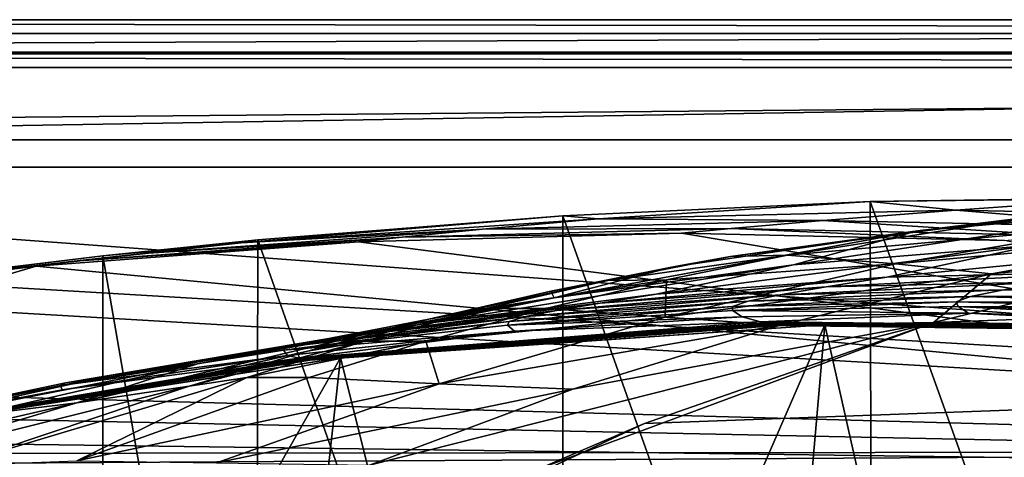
# Model space of a CAD drawing. Header units: metres. Extents: x -904 to 0, y -908 to 0.
# Tile 75 of 154: x -608 to -500, y -48 to 0. Entities that reach past the tile are written whole.
import ezdxf

# ---------------------------------------------------------------- set-up
doc = ezdxf.new("R2010")
doc.units = ezdxf.units.M

msp = doc.modelspace()

# ---------------------------------------------------------------- linework, layer by layer
at = {"layer": 'None'}
for points in [[(-885.9776, -3.567204, 2063.059814), (-239.308899, -51.564125, 2063.059814), (-25.973949, -3.563107, 2063.059814)], [(-885.9776, -3.567204, 2050.059814), (-25.973949, -3.563107, 2050.059814), (-885.977478, -3.567204, 176.059662)], [(-885.9776, -3.567204, 2063.059814), (-25.973949, -3.563107, 2063.059814), (-885.9776, -3.567204, 2050.059814)], [(-25.973949, -3.563107, 2063.059814), (-25.973949, -3.563107, 2050.059814), (-885.9776, -3.567204, 2050.059814)], [(-843.492188, -35.081711, 2063.059814), (-239.308899, -51.564125, 2063.059814), (-885.9776, -3.567204, 2063.059814)], [(-25.973949, -3.563107, 163.059692), (-239.308899, -51.564125, 163.059692), (-885.977478, -3.567204, 163.059692)], [(-885.977478, -3.567204, 163.059692), (-885.977478, -3.567204, 176.059662), (-25.973949, -3.563107, 163.059692)], [(-885.977478, -3.567204, 176.059662), (-25.973949, -3.563107, 176.059692), (-25.973949, -3.563107, 163.059692)], [(-885.977478, -3.567204, 176.059662), (-25.973949, -3.563107, 2050.059814), (-25.973949, -3.563107, 176.059692)], [(-239.308899, -51.564125, 163.059692), (-843.492188, -35.081711, 163.059692), (-885.977478, -3.567204, 163.059692)], [(-497.671204, -21.701733, 929.99292), (-470.90271, -19.134712, 930.107361), (-509.917358, -23.190853, 1019.514038)], [(-470.90271, -19.134712, 930.107361), (-482.841705, -20.832026, 1019.701477), (-509.917358, -23.190853, 1019.514038)], [(-548.818054, -21.535398, 1932.152832), (-515.104492, -19.985085, 1935.464722), (-514.864746, -116.985649, 1991.491089)], [(-515.104492, -19.985085, 1935.464722), (-548.818054, -21.535398, 1932.152832), (-544.949646, -21.866482, 1855.07666)], [(-544.949646, -21.866482, 1855.07666), (-505.720337, -20.94257, 1855.409668), (-515.104492, -19.985085, 1935.464722)], [(-505.720337, -20.94257, 1855.409668), (-486.714447, -19.566124, 1936.522217), (-515.104492, -19.985085, 1935.464722)], [(-515.104492, -19.985085, 1935.464722), (-486.714447, -19.566124, 1936.522217), (-480.750702, -19.574989, 1937.160278)], [(-515.104492, -19.985085, 1935.464722), (-480.750702, -19.574989, 1937.160278), (-480.750854, -115.743767, 1992.692505)], [(-514.864746, -116.985649, 1991.491089), (-515.104492, -19.985085, 1935.464722), (-480.750854, -115.743767, 1992.692505)], [(-505.720337, -20.94257, 1855.409668), (-466.502991, -21.734568, 1855.745483), (-486.714447, -19.566124, 1936.522217)], [(-548.818054, -21.535398, 1932.152832), (-584.118042, -24.505095, 1854.746704), (-544.949646, -21.866482, 1855.07666)], [(-548.818054, -21.535398, 1932.152832), (-582.273132, -24.174274, 1927.112427), (-584.118042, -24.505095, 1854.746704)], [(-582.273132, -24.174274, 1927.112427), (-548.818054, -21.535398, 1932.152832), (-548.815857, -119.390549, 1988.623535)], [(-548.815857, -119.390549, 1988.623535), (-548.818054, -21.535398, 1932.152832), (-514.864746, -116.985649, 1991.491089)], [(-520.283081, -22.07143, 1773.272827), (-505.720337, -20.94257, 1855.409668), (-544.949646, -21.866482, 1855.07666)], [(-509.917358, -23.190853, 1019.514038), (-482.841705, -20.832026, 1019.701477), (-523.523865, -26.917755, 1108.805786)], [(-482.841705, -20.832026, 1019.701477), (-497.042816, -24.759808, 1108.950562), (-523.523865, -26.917755, 1108.805786)], [(-520.283081, -22.07143, 1773.272827), (-482.939728, -22.833483, 1773.692871), (-505.720337, -20.94257, 1855.409668)], [(-482.939728, -22.833483, 1773.692871), (-466.502991, -21.734568, 1855.745483), (-505.720337, -20.94257, 1855.409668)], [(-544.949646, -21.866482, 1855.07666), (-584.118042, -24.505095, 1854.746704), (-557.632629, -23.017862, 1772.853271)], [(-557.632629, -23.017862, 1772.853271), (-520.283081, -22.07143, 1773.272827), (-544.949646, -21.866482, 1855.07666)], [(-530.343018, -22.922678, 1690.366333), (-520.283081, -22.07143, 1773.272827), (-557.632629, -23.017862, 1772.853271)], [(-530.443176, -26.027119, 974.632507), (-524.171265, -25.849716, 929.910645), (-497.671204, -21.701733, 929.99292)], [(-497.671204, -21.701733, 929.99292), (-509.917358, -23.190853, 1019.514038), (-530.443176, -26.027119, 974.632507)], [(-530.343018, -22.922678, 1690.366333), (-494.241638, -23.694754, 1690.690796), (-520.283081, -22.07143, 1773.272827)], [(-524.171265, -25.849716, 929.910645), (-487.09201, -22.528358, 840.391907), (-497.671204, -21.701733, 929.99292)], [(-512.320984, -26.806635, 840.421082), (-487.09201, -22.528358, 840.391907), (-524.171265, -25.849716, 929.910645)], [(-494.241638, -23.694754, 1690.690796), (-482.939728, -22.833483, 1773.692871), (-520.283081, -22.07143, 1773.272827)], [(-478.639862, -23.721258, 750.841187), (-487.09201, -22.528358, 840.391907), (-512.320984, -26.806635, 840.421082)], [(-584.118042, -24.505095, 1854.746704), (-594.90155, -25.669283, 1772.435425), (-557.632629, -23.017862, 1772.853271)], [(-557.632629, -23.017862, 1772.853271), (-594.90155, -25.669283, 1772.435425), (-566.446838, -23.874039, 1690.042236)], [(-535.804565, -23.450962, 1607.821899), (-571.255554, -24.387638, 1607.797363), (-392.993713, -47.427006, 1607.19397)], [(-571.255554, -24.387638, 1607.797363), (-535.804565, -23.450962, 1607.821899), (-566.446838, -23.874039, 1690.042236)], [(-535.804565, -23.450962, 1607.821899), (-530.343018, -22.922678, 1690.366333), (-566.446838, -23.874039, 1690.042236)], [(-566.446838, -23.874039, 1690.042236), (-530.343018, -22.922678, 1690.366333), (-557.632629, -23.017862, 1772.853271)], [(-536.713562, -27.166037, 1019.363708), (-509.917358, -23.190853, 1019.514038), (-549.77301, -30.550179, 1108.693359)], [(-509.917358, -23.190853, 1019.514038), (-523.523865, -26.917755, 1108.805786), (-549.77301, -30.550179, 1108.693359)], [(-530.443176, -26.027119, 974.632507), (-509.917358, -23.190853, 1019.514038), (-536.713562, -27.166037, 1019.363708)], [(-535.804565, -23.450962, 1607.821899), (-500.35083, -24.274384, 1607.800293), (-530.343018, -22.922678, 1690.366333)], [(-500.35083, -24.274384, 1607.800293), (-535.804565, -23.450962, 1607.821899), (-392.993713, -47.427006, 1607.19397)], [(-500.35083, -24.274384, 1607.800293), (-494.241638, -23.694754, 1690.690796), (-530.343018, -22.922678, 1690.366333)], [(-501.807648, -27.907879, 750.923523), (-478.639862, -23.721258, 750.841187), (-512.320984, -26.806635, 840.421082)], [(-501.807648, -27.907879, 750.923523), (-475.432343, -25.327425, 662.110596), (-478.639862, -23.721258, 750.841187)], [(-584.118042, -24.505095, 1854.746704), (-599.286011, -25.944958, 1924.876465), (-623.15564, -28.856991, 1854.420654)], [(-594.90155, -25.669283, 1772.435425), (-584.118042, -24.505095, 1854.746704), (-623.15564, -28.856991, 1854.420654)], [(-392.993713, -47.427006, 1607.19397), (-571.255554, -24.387638, 1607.797363), (-606.616577, -27.078775, 1607.726807)], [(-602.452026, -26.543255, 1689.719604), (-606.616577, -27.078775, 1607.726807), (-571.255554, -24.387638, 1607.797363)], [(-594.90155, -25.669283, 1772.435425), (-602.452026, -26.543255, 1689.719604), (-566.446838, -23.874039, 1690.042236)], [(-566.446838, -23.874039, 1690.042236), (-602.452026, -26.543255, 1689.719604), (-571.255554, -24.387638, 1607.797363)], [(-599.286011, -25.944958, 1924.876465), (-582.273132, -24.174274, 1927.112427), (-582.486755, -122.939278, 1984.111816)], [(-582.273132, -24.174274, 1927.112427), (-599.286011, -25.944958, 1924.876465), (-584.118042, -24.505095, 1854.746704)], [(-582.486755, -122.939278, 1984.111816), (-582.273132, -24.174274, 1927.112427), (-548.815857, -119.390549, 1988.623535)], [(-523.523865, -26.917755, 1108.805786), (-497.042816, -24.759808, 1108.950562), (-538.566772, -30.155039, 1197.694214)], [(-497.042816, -24.759808, 1108.950562), (-513.269836, -28.270109, 1197.619751), (-538.566772, -30.155039, 1197.694214)], [(-497.042816, -24.759808, 1108.950562), (-470.473328, -24.128107, 1109.128418), (-513.269836, -28.270109, 1197.619751)], [(-470.473328, -24.128107, 1109.128418), (-487.909515, -27.710281, 1197.588013), (-513.269836, -28.270109, 1197.619751)], [(-602.452026, -26.543255, 1689.719604), (-594.90155, -25.669283, 1772.435425), (-632.003662, -30.020136, 1772.02002)], [(-632.003662, -30.020136, 1772.02002), (-594.90155, -25.669283, 1772.435425), (-623.15564, -28.856991, 1854.420654)], [(-543.884827, -28.653582, 974.57959), (-524.171265, -25.849716, 929.910645), (-530.443176, -26.027119, 974.632507)], [(-524.171265, -25.849716, 929.910645), (-543.884827, -28.653582, 974.57959), (-537.456604, -28.5592, 929.881897)], [(-512.320984, -26.806635, 840.421082), (-524.171265, -25.849716, 929.910645), (-537.456604, -28.5592, 929.881897)], [(-475.432343, -25.327425, 662.110596), (-508.158966, -33.247128, 661.903259), (-341.906769, -27.131058, 662.063416)], [(-508.158966, -33.247128, 661.903259), (-475.432343, -25.327425, 662.110596), (-501.807648, -27.907879, 750.923523)], [(-606.616577, -27.078775, 1607.726807), (-602.452026, -26.543255, 1689.719604), (-638.25647, -30.920935, 1689.399048)], [(-638.25647, -30.920935, 1689.399048), (-602.452026, -26.543255, 1689.719604), (-632.003662, -30.020136, 1772.02002)], [(-599.286011, -25.944958, 1924.876465), (-615.892761, -27.956272, 1924.047485), (-623.15564, -28.856991, 1854.420654)], [(-615.892761, -27.956272, 1924.047485), (-599.286011, -25.944958, 1924.876465), (-599.292603, -123.532387, 1981.228638)], [(-599.292603, -123.532387, 1981.228638), (-599.286011, -25.944958, 1924.876465), (-582.486755, -122.939278, 1984.111816)], [(-549.77301, -30.550179, 1108.693359), (-523.523865, -26.917755, 1108.805786), (-563.672546, -33.325024, 1197.809448)], [(-523.523865, -26.917755, 1108.805786), (-538.566772, -30.155039, 1197.694214), (-563.672546, -33.325024, 1197.809448)], [(-550.142944, -29.807579, 1019.302856), (-543.884827, -28.653582, 974.57959), (-530.443176, -26.027119, 974.632507)], [(-550.142944, -29.807579, 1019.302856), (-530.443176, -26.027119, 974.632507), (-536.713562, -27.166037, 1019.363708)], [(-501.807648, -27.907879, 750.923523), (-512.320984, -26.806635, 840.421082), (-537.578796, -32.68232, 840.475464)], [(-512.320984, -26.806635, 840.421082), (-537.456604, -28.5592, 929.881897), (-537.578796, -32.68232, 840.475464)], [(-392.993713, -47.427006, 1607.19397), (-606.616577, -27.078775, 1607.726807), (-676.729492, -47.703167, 1607.186768)], [(-606.616577, -27.078775, 1607.726807), (-641.800537, -31.519606, 1607.610596), (-676.729492, -47.703167, 1607.186768)], [(-641.800537, -31.519606, 1607.610596), (-606.616577, -27.078775, 1607.726807), (-638.25647, -30.920935, 1689.399048)], [(-615.893738, -121.315697, 1977.961182), (-615.892761, -27.956272, 1924.047485), (-599.292603, -123.532387, 1981.228638)], [(-550.142944, -29.807579, 1019.302856), (-536.713562, -27.166037, 1019.363708), (-549.77301, -30.550179, 1108.693359)], [(-537.578796, -32.68232, 840.475464), (-524.97998, -33.561295, 751.021423), (-501.807648, -27.907879, 750.923523)], [(-524.97998, -33.561295, 751.021423), (-508.158966, -33.247128, 661.903259), (-501.807648, -27.907879, 750.923523)], [(-513.269836, -28.270109, 1197.619751), (-487.909515, -27.710281, 1197.588013), (-519.912964, -29.345852, 1242.423218)], [(-487.909515, -27.710281, 1197.588013), (-495.028809, -28.789301, 1242.354248), (-519.912964, -29.345852, 1242.423218)], [(-341.906769, -27.131058, 662.063416), (-508.158966, -33.247128, 661.903259), (-309.403992, -35.91481, 661.833374)], [(-563.519104, -32.889435, 1019.252625), (-543.884827, -28.653582, 974.57959), (-550.142944, -29.807579, 1019.302856)], [(-543.884827, -28.653582, 974.57959), (-563.519104, -32.889435, 1019.252625), (-557.264526, -31.737986, 974.537903)], [(-537.456604, -28.5592, 929.881897), (-543.884827, -28.653582, 974.57959), (-557.264526, -31.737986, 974.537903)], [(-537.456604, -28.5592, 929.881897), (-557.264526, -31.737986, 974.537903), (-550.685913, -31.70883, 929.862854)], [(-537.578796, -32.68232, 840.475464), (-537.456604, -28.5592, 929.881897), (-550.685913, -31.70883, 929.862854)], [(-538.566772, -30.155039, 1197.694214), (-513.269836, -28.270109, 1197.619751), (-544.736389, -31.156719, 1242.523315)], [(-513.269836, -28.270109, 1197.619751), (-519.912964, -29.345852, 1242.423218), (-544.736389, -31.156719, 1242.523315)], [(-519.912964, -29.345852, 1242.423218), (-495.028809, -28.789301, 1242.354248), (-524.995911, -30.214462, 1287.456299)], [(-495.028809, -28.789301, 1242.354248), (-500.422241, -29.668852, 1287.389771), (-524.995911, -30.214462, 1287.456299)], [(-500.422241, -29.668852, 1287.389771), (-495.028809, -28.789301, 1242.354248), (-470.149078, -29.500271, 1242.317871)], [(-563.672546, -33.325024, 1197.809448), (-538.566772, -30.155039, 1197.694214), (-544.736389, -31.156719, 1242.523315)], [(-549.77301, -30.550179, 1108.693359), (-563.519104, -32.889435, 1019.252625), (-550.142944, -29.807579, 1019.302856)], [(-549.509827, -31.963417, 1287.543457), (-524.995911, -30.214462, 1287.456299), (-552.873535, -32.618694, 1332.702393)], [(-524.995911, -30.214462, 1287.456299), (-528.505188, -30.922245, 1332.65332), (-552.873535, -32.618694, 1332.702393)], [(-544.736389, -31.156719, 1242.523315), (-519.912964, -29.345852, 1242.423218), (-549.509827, -31.963417, 1287.543457)], [(-519.912964, -29.345852, 1242.423218), (-524.995911, -30.214462, 1287.456299), (-549.509827, -31.963417, 1287.543457)], [(-524.995911, -30.214462, 1287.456299), (-500.422241, -29.668852, 1287.389771), (-528.505188, -30.922245, 1332.65332)], [(-500.422241, -29.668852, 1287.389771), (-504.078247, -30.393604, 1332.614502), (-528.505188, -30.922245, 1332.65332)], [(-504.078247, -30.393604, 1332.614502), (-500.422241, -29.668852, 1287.389771), (-475.851532, -30.333803, 1287.344604)], [(-475.851532, -30.333803, 1287.344604), (-500.422241, -29.668852, 1287.389771), (-470.149078, -29.500271, 1242.317871)], [(-563.672546, -33.325024, 1197.809448), (-588.915649, -37.812519, 1197.966187), (-549.77301, -30.550179, 1108.693359)], [(-588.915649, -37.812519, 1197.966187), (-563.519104, -32.889435, 1019.252625), (-549.77301, -30.550179, 1108.693359)], [(-573.842163, -34.895367, 1287.650391), (-544.736389, -31.156719, 1242.523315), (-549.509827, -31.963417, 1287.543457)], [(-573.842163, -34.895367, 1287.650391), (-563.672546, -33.325024, 1197.809448), (-544.736389, -31.156719, 1242.523315)], [(-552.873535, -32.618694, 1332.702393), (-528.505188, -30.922245, 1332.65332), (-554.714905, -33.142338, 1377.948853)], [(-528.505188, -30.922245, 1332.65332), (-530.204224, -31.491867, 1377.948853), (-554.714905, -33.142338, 1377.948853)], [(-528.505188, -30.922245, 1332.65332), (-504.078247, -30.393604, 1332.614502), (-530.204224, -31.491867, 1377.948853)], [(-504.078247, -30.393604, 1332.614502), (-505.664764, -30.997648, 1377.948975), (-530.204224, -31.491867, 1377.948853)], [(-530.204224, -31.491867, 1377.948853), (-505.664764, -30.997648, 1377.948975), (-530.198975, -31.946304, 1405.804565)], [(-505.664764, -30.997648, 1377.948975), (-505.456635, -31.491022, 1405.939331), (-530.198975, -31.946304, 1405.804565)], [(-479.653412, -31.035919, 1332.586304), (-505.664764, -30.997648, 1377.948975), (-504.078247, -30.393604, 1332.614502)], [(-505.664764, -30.997648, 1377.948975), (-481.15274, -31.657251, 1377.948853), (-505.456635, -31.491022, 1405.939331)], [(-481.15274, -31.657251, 1377.948853), (-505.664764, -30.997648, 1377.948975), (-479.653412, -31.035919, 1332.586304)], [(-479.653412, -31.035919, 1332.586304), (-504.078247, -30.393604, 1332.614502), (-475.851532, -30.333803, 1287.344604)], [(-563.519104, -32.889435, 1019.252625), (-576.829651, -36.404755, 1019.212769), (-557.264526, -31.737986, 974.537903)], [(-576.829651, -36.404755, 1019.212769), (-570.552124, -35.313633, 974.509277), (-557.264526, -31.737986, 974.537903)], [(-552.873535, -32.618694, 1332.702393), (-573.842163, -34.895367, 1287.650391), (-549.509827, -31.963417, 1287.543457)], [(-557.264526, -31.737986, 974.537903), (-570.552124, -35.313633, 974.509277), (-550.685913, -31.70883, 929.862854)], [(-570.552124, -35.313633, 974.509277), (-563.836548, -35.314007, 929.854431), (-550.685913, -31.70883, 929.862854)], [(-550.685913, -31.70883, 929.862854), (-563.836548, -35.314007, 929.854431), (-537.578796, -32.68232, 840.475464)], [(-554.714905, -33.142338, 1377.948853), (-530.204224, -31.491867, 1377.948853), (-554.89447, -33.548859, 1405.681885)], [(-530.204224, -31.491867, 1377.948853), (-530.198975, -31.946304, 1405.804565), (-554.89447, -33.548859, 1405.681885)], [(-554.89447, -33.548859, 1405.681885), (-530.198975, -31.946304, 1405.804565), (-529.147705, -32.653004, 1432.523804)], [(-530.198975, -31.946304, 1405.804565), (-505.456635, -31.491022, 1405.939331), (-504.327637, -32.238773, 1432.523315)], [(-529.147705, -32.653004, 1432.523804), (-530.198975, -31.946304, 1405.804565), (-504.327637, -32.238773, 1432.523315)], [(-527.125488, -33.208244, 1452.031006), (-529.147705, -32.653004, 1432.523804), (-504.327637, -32.238773, 1432.523315)], [(-527.125488, -33.208244, 1452.031006), (-504.327637, -32.238773, 1432.523315), (-476.369476, -33.731869, 1452.297974)], [(-504.327637, -32.238773, 1432.523315), (-505.456635, -31.491022, 1405.939331), (-479.042267, -32.964584, 1432.522949)], [(-505.456635, -31.491022, 1405.939331), (-480.719177, -32.182163, 1406.091064), (-479.042267, -32.964584, 1432.522949)], [(-481.15274, -31.657251, 1377.948853), (-480.719177, -32.182163, 1406.091064), (-505.456635, -31.491022, 1405.939331)], [(-504.327637, -32.238773, 1432.523315), (-479.042267, -32.964584, 1432.522949), (-476.369476, -33.731869, 1452.297974)], [(-588.915649, -37.812519, 1197.966187), (-602.154053, -42.10067, 1108.552002), (-563.519104, -32.889435, 1019.252625)], [(-602.154053, -42.10067, 1108.552002), (-576.829651, -36.404755, 1019.212769), (-563.519104, -32.889435, 1019.252625)], [(-573.842163, -34.895367, 1287.650391), (-598.311462, -39.060818, 1287.77832), (-563.672546, -33.325024, 1197.809448)], [(-598.311462, -39.060818, 1287.77832), (-588.915649, -37.812519, 1197.966187), (-563.672546, -33.325024, 1197.809448)], [(-579.134705, -35.946434, 1377.94873), (-554.714905, -33.142338, 1377.948853), (-579.486084, -36.295803, 1405.56897)], [(-554.714905, -33.142338, 1377.948853), (-554.89447, -33.548859, 1405.681885), (-579.486084, -36.295803, 1405.56897)], [(-554.714905, -33.142338, 1377.948853), (-579.134705, -35.946434, 1377.94873), (-552.873535, -32.618694, 1332.702393)], [(-579.134705, -35.946434, 1377.94873), (-573.842163, -34.895367, 1287.650391), (-552.873535, -32.618694, 1332.702393)], [(-577.735107, -37.167805, 1451.759888), (-554.140808, -34.200191, 1432.524048), (-527.125488, -33.208244, 1452.031006)], [(-577.522949, -37.248508, 1456.9198), (-577.735107, -37.167805, 1451.759888), (-527.125488, -33.208244, 1452.031006)], [(-526.753235, -33.32935, 1457.083374), (-577.522949, -37.248508, 1456.9198), (-527.125488, -33.208244, 1452.031006)], [(-577.476685, -37.270653, 1458.265869), (-577.522949, -37.248508, 1456.9198), (-526.753235, -33.32935, 1457.083374)], [(-526.670776, -33.363071, 1458.427856), (-577.476685, -37.270653, 1458.265869), (-526.753235, -33.32935, 1457.083374)], [(-577.4021, -37.285858, 1459.412231), (-577.476685, -37.270653, 1458.265869), (-526.670776, -33.363071, 1458.427856)], [(-526.549255, -33.389904, 1459.608154), (-577.4021, -37.285858, 1459.412231), (-526.670776, -33.363071, 1458.427856)], [(-577.264526, -37.316925, 1461.793335), (-577.4021, -37.285858, 1459.412231), (-526.549255, -33.389904, 1459.608154)], [(-526.324951, -33.441669, 1462.000854), (-577.264526, -37.316925, 1461.793335), (-526.549255, -33.389904, 1459.608154)], [(-577.249451, -37.320835, 1462.102295), (-577.264526, -37.316925, 1461.793335), (-526.324951, -33.441669, 1462.000854)], [(-526.299927, -33.447884, 1462.304565), (-577.249451, -37.320835, 1462.102295), (-526.324951, -33.441669, 1462.000854)], [(-526.299927, -33.447884, 1462.304565), (-577.234131, -37.326462, 1462.440674), (-577.249451, -37.320835, 1462.102295)], [(-526.275024, -33.457211, 1462.664185), (-577.234131, -37.326462, 1462.440674), (-526.299927, -33.447884, 1462.304565)], [(-577.19165, -37.333027, 1463.054932), (-577.234131, -37.326462, 1462.440674), (-526.275024, -33.457211, 1462.664185)], [(-526.206848, -33.469028, 1463.285156), (-577.19165, -37.333027, 1463.054932), (-526.275024, -33.457211, 1462.664185)], [(-577.10376, -37.344379, 1464.269775), (-577.19165, -37.333027, 1463.054932), (-526.206848, -33.469028, 1463.285156)], [(-526.06604, -33.490185, 1464.503784), (-577.10376, -37.344379, 1464.269775), (-526.206848, -33.469028, 1463.285156)], [(-547.720459, -40.579918, 751.13208), (-570.024841, -48.937519, 751.254395), (-508.158966, -33.247128, 661.903259)], [(-508.158966, -33.247128, 661.903259), (-570.024841, -48.937519, 751.254395), (-551.510864, -49.371777, 661.569519)], [(-563.836548, -35.314007, 929.854431), (-562.404053, -40.010597, 840.551208), (-537.578796, -32.68232, 840.475464)], [(-537.578796, -32.68232, 840.475464), (-562.404053, -40.010597, 840.551208), (-524.97998, -33.561295, 751.021423)], [(-554.140808, -34.200191, 1432.524048), (-554.89447, -33.548859, 1405.681885), (-529.147705, -32.653004, 1432.523804)], [(-554.140808, -34.200191, 1432.524048), (-529.147705, -32.653004, 1432.523804), (-527.125488, -33.208244, 1452.031006)], [(-539.86322, -44.36692, 661.612061), (-508.158966, -33.247128, 661.903259), (-551.510864, -49.371777, 661.569519)], [(-524.97998, -33.561295, 751.021423), (-547.720459, -40.579918, 751.13208), (-508.158966, -33.247128, 661.903259)], [(-508.158966, -33.247128, 661.903259), (-539.86322, -44.36692, 661.612061), (-309.403992, -35.91481, 661.833374)], [(-526.753235, -33.32935, 1457.083374), (-527.125488, -33.208244, 1452.031006), (-476.369476, -33.731869, 1452.297974)], [(-526.670776, -33.363071, 1458.427856), (-526.753235, -33.32935, 1457.083374), (-475.840118, -33.880203, 1457.244751)], [(-475.840118, -33.880203, 1457.244751), (-526.753235, -33.32935, 1457.083374), (-476.369476, -33.731869, 1452.297974)], [(-526.549255, -33.389904, 1459.608154), (-526.670776, -33.363071, 1458.427856), (-475.722198, -33.920742, 1458.567017)], [(-475.722198, -33.920742, 1458.567017), (-526.670776, -33.363071, 1458.427856), (-475.840118, -33.880203, 1457.244751)], [(-526.324951, -33.441669, 1462.000854), (-526.549255, -33.389904, 1459.608154), (-475.554688, -33.957771, 1459.78479)], [(-475.554688, -33.957771, 1459.78479), (-526.549255, -33.389904, 1459.608154), (-475.722198, -33.920742, 1458.567017)], [(-526.299927, -33.447884, 1462.304565), (-526.324951, -33.441669, 1462.000854), (-475.245209, -34.026432, 1462.201782)], [(-475.245209, -34.026432, 1462.201782), (-526.324951, -33.441669, 1462.000854), (-475.554688, -33.957771, 1459.78479)], [(-475.210358, -34.034344, 1462.502441), (-526.275024, -33.457211, 1462.664185), (-526.299927, -33.447884, 1462.304565)], [(-475.210358, -34.034344, 1462.502441), (-526.299927, -33.447884, 1462.304565), (-475.245209, -34.026432, 1462.201782)], [(-475.176117, -34.04591, 1462.868896), (-526.275024, -33.457211, 1462.664185), (-475.210358, -34.034344, 1462.502441)], [(-526.206848, -33.469028, 1463.285156), (-526.275024, -33.457211, 1462.664185), (-475.176117, -34.04591, 1462.868896)], [(-526.06604, -33.490185, 1464.503784), (-526.206848, -33.469028, 1463.285156), (-475.082642, -34.062019, 1463.493652)], [(-475.082642, -34.062019, 1463.493652), (-526.206848, -33.469028, 1463.285156), (-475.176117, -34.04591, 1462.868896)], [(-579.486084, -36.295803, 1405.56897), (-554.89447, -33.548859, 1405.681885), (-554.140808, -34.200191, 1432.524048)], [(-579.018066, -36.871429, 1432.524048), (-579.486084, -36.295803, 1405.56897), (-554.140808, -34.200191, 1432.524048)], [(-577.735107, -37.167805, 1451.759888), (-579.018066, -36.871429, 1432.524048), (-554.140808, -34.200191, 1432.524048)], [(-576.923401, -37.364262, 1466.702637), (-577.10376, -37.344379, 1464.269775), (-526.06604, -33.490185, 1464.503784)], [(-525.777588, -33.52919, 1466.946167), (-576.923401, -37.364262, 1466.702637), (-526.06604, -33.490185, 1464.503784)], [(-576.544373, -37.392056, 1471.565186), (-576.923401, -37.364262, 1466.702637), (-525.777588, -33.52919, 1466.946167)], [(-525.174194, -33.592773, 1471.825073), (-520.086426, -33.508076, 1504.979004), (-576.544373, -37.392056, 1471.565186)], [(-520.086426, -33.508076, 1504.979004), (-573.219971, -37.15469, 1505.244385), (-576.544373, -37.392056, 1471.565186)], [(-525.174194, -33.592773, 1471.825073), (-576.544373, -37.392056, 1471.565186), (-525.777588, -33.52919, 1466.946167)], [(-573.219971, -37.15469, 1505.244385), (-520.086426, -33.508076, 1504.979004), (-554.391846, -112.519341, 1549.673828)], [(-562.404053, -40.010597, 840.551208), (-547.720459, -40.579918, 751.13208), (-524.97998, -33.561295, 751.021423)], [(-520.086426, -33.508076, 1504.979004), (-527.460144, -118.521431, 1553.945923), (-554.391846, -112.519341, 1549.673828)], [(-527.460144, -118.521431, 1553.945923), (-520.086426, -33.508076, 1504.979004), (-500.041199, -122.65184, 1556.645508)], [(-525.777588, -33.52919, 1466.946167), (-526.06604, -33.490185, 1464.503784), (-474.889557, -34.091553, 1464.716797)], [(-474.889557, -34.091553, 1464.716797), (-526.06604, -33.490185, 1464.503784), (-475.082642, -34.062019, 1463.493652)], [(-525.174194, -33.592773, 1471.825073), (-525.777588, -33.52919, 1466.946167), (-474.494476, -34.147038, 1467.168213)], [(-474.494476, -34.147038, 1467.168213), (-525.777588, -33.52919, 1466.946167), (-474.889557, -34.091553, 1464.716797)], [(-520.086426, -33.508076, 1504.979004), (-525.174194, -33.592773, 1471.825073), (-473.669128, -34.242378, 1472.062378)], [(-473.669128, -34.242378, 1472.062378), (-525.174194, -33.592773, 1471.825073), (-474.494476, -34.147038, 1467.168213)], [(-466.718567, -34.319443, 1505.390259), (-520.086426, -33.508076, 1504.979004), (-473.669128, -34.242378, 1472.062378)], [(-520.086426, -33.508076, 1504.979004), (-466.718567, -34.319443, 1505.390259), (-500.041199, -122.65184, 1556.645508)], [(-843.492188, -35.081711, 2063.059814), (-840.820007, -39.149845, 2063.059814), (-239.308899, -51.564125, 2063.059814)], [(-239.308899, -51.564125, 163.059692), (-840.820007, -39.149845, 163.059692), (-843.492188, -35.081711, 163.059692)], [(-579.134705, -35.946434, 1377.94873), (-603.403137, -39.899693, 1377.94873), (-573.842163, -34.895367, 1287.650391)], [(-603.403137, -39.899693, 1377.94873), (-598.311462, -39.060818, 1287.77832), (-573.842163, -34.895367, 1287.650391)], [(-589.836548, -40.252426, 1019.182434), (-570.552124, -35.313633, 974.509277), (-576.829651, -36.404755, 1019.212769)], [(-570.552124, -35.313633, 974.509277), (-589.836548, -40.252426, 1019.182434), (-583.491577, -39.320831, 974.495117)], [(-563.836548, -35.314007, 929.854431), (-570.552124, -35.313633, 974.509277), (-583.491577, -39.320831, 974.495117)], [(-576.662048, -39.297146, 929.856445), (-563.836548, -35.314007, 929.854431), (-583.491577, -39.320831, 974.495117)], [(-576.662048, -39.297146, 929.856445), (-562.404053, -40.010597, 840.551208), (-563.836548, -35.314007, 929.854431)], [(-603.403137, -39.899693, 1377.94873), (-579.134705, -35.946434, 1377.94873), (-603.91803, -40.183025, 1405.464722)], [(-579.134705, -35.946434, 1377.94873), (-579.486084, -36.295803, 1405.56897), (-603.91803, -40.183025, 1405.464722)], [(-603.91803, -40.183025, 1405.464722), (-579.486084, -36.295803, 1405.56897), (-579.018066, -36.871429, 1432.524048)], [(-602.154053, -42.10067, 1108.552002), (-589.836548, -40.252426, 1019.182434), (-576.829651, -36.404755, 1019.212769)], [(-570.15863, -58.565701, 661.240173), (-309.111755, -207.702347, 657.334961), (-309.403992, -35.91481, 661.833374)], [(-309.403992, -35.91481, 661.833374), (-539.86322, -44.36692, 661.612061), (-570.15863, -58.565701, 661.240173)], [(-627.792358, -45.604015, 1451.485229), (-603.752991, -40.653904, 1432.523926), (-577.735107, -37.167805, 1451.759888)], [(-627.745117, -45.63113, 1456.75354), (-627.792358, -45.604015, 1451.485229), (-577.735107, -37.167805, 1451.759888)], [(-577.522949, -37.248508, 1456.9198), (-627.745117, -45.63113, 1456.75354), (-577.735107, -37.167805, 1451.759888)], [(-627.736206, -45.638165, 1458.080566), (-627.745117, -45.63113, 1456.75354), (-577.522949, -37.248508, 1456.9198)], [(-577.476685, -37.270653, 1458.265869), (-627.736206, -45.638165, 1458.080566), (-577.522949, -37.248508, 1456.9198)], [(-627.709595, -45.641487, 1459.196167), (-627.736206, -45.638165, 1458.080566), (-577.476685, -37.270653, 1458.265869)], [(-577.4021, -37.285858, 1459.412231), (-627.709595, -45.641487, 1459.196167), (-577.476685, -37.270653, 1458.265869)], [(-627.660828, -45.649372, 1461.578613), (-627.709595, -45.641487, 1459.196167), (-577.4021, -37.285858, 1459.412231)], [(-577.264526, -37.316925, 1461.793335), (-627.660828, -45.649372, 1461.578613), (-577.4021, -37.285858, 1459.412231)], [(-627.655945, -45.650429, 1461.894897), (-627.660828, -45.649372, 1461.578613), (-577.264526, -37.316925, 1461.793335)], [(-577.249451, -37.320835, 1462.102295), (-627.655945, -45.650429, 1461.894897), (-577.264526, -37.316925, 1461.793335)], [(-577.249451, -37.320835, 1462.102295), (-627.650391, -45.651886, 1462.197632), (-627.655945, -45.650429, 1461.894897)], [(-577.234131, -37.326462, 1462.440674), (-627.650391, -45.651886, 1462.197632), (-577.249451, -37.320835, 1462.102295)], [(-627.634033, -45.652859, 1462.802368), (-627.650391, -45.651886, 1462.197632), (-577.234131, -37.326462, 1462.440674)], [(-577.19165, -37.333027, 1463.054932), (-627.634033, -45.652859, 1462.802368), (-577.234131, -37.326462, 1462.440674)], [(-627.600037, -45.653923, 1464.014038), (-627.634033, -45.652859, 1462.802368), (-577.19165, -37.333027, 1463.054932)], [(-577.10376, -37.344379, 1464.269775), (-627.600037, -45.653923, 1464.014038), (-577.19165, -37.333027, 1463.054932)], [(-627.529297, -45.654137, 1466.436768), (-627.600037, -45.653923, 1464.014038), (-577.10376, -37.344379, 1464.269775)], [(-576.923401, -37.364262, 1466.702637), (-627.529297, -45.654137, 1466.436768), (-577.10376, -37.344379, 1464.269775)], [(-627.377319, -45.646862, 1471.282227), (-627.529297, -45.654137, 1466.436768), (-576.923401, -37.364262, 1466.702637)], [(-576.544373, -37.392056, 1471.565186), (-573.219971, -37.15469, 1505.244385), (-627.377319, -45.646862, 1471.282227)], [(-573.219971, -37.15469, 1505.244385), (-625.841797, -45.324051, 1506.13208), (-627.377319, -45.646862, 1471.282227)], [(-576.544373, -37.392056, 1471.565186), (-627.377319, -45.646862, 1471.282227), (-576.923401, -37.364262, 1466.702637)], [(-625.841797, -45.324051, 1506.13208), (-573.219971, -37.15469, 1505.244385), (-606.250549, -95.326286, 1536.737061)], [(-606.250549, -95.326286, 1536.737061), (-573.219971, -37.15469, 1505.244385), (-580.693237, -104.750137, 1543.907715)], [(-603.752991, -40.653904, 1432.523926), (-603.91803, -40.183025, 1405.464722), (-579.018066, -36.871429, 1432.524048)], [(-603.752991, -40.653904, 1432.523926), (-579.018066, -36.871429, 1432.524048), (-577.735107, -37.167805, 1451.759888)], [(-573.219971, -37.15469, 1505.244385), (-554.391846, -112.519341, 1549.673828), (-580.693237, -104.750137, 1543.907715)], [(-622.486511, -44.400375, 1287.924927), (-613.851318, -43.531067, 1198.161255), (-588.915649, -37.812519, 1197.966187)], [(-598.311462, -39.060818, 1287.77832), (-622.486511, -44.400375, 1287.924927), (-588.915649, -37.812519, 1197.966187)], [(-613.851318, -43.531067, 1198.161255), (-602.154053, -42.10067, 1108.552002), (-588.915649, -37.812519, 1197.966187)], [(-840.820007, -39.149845, 2063.059814), (-839.977417, -43.566975, 2063.059814), (-239.308899, -51.564125, 2063.059814)], [(-839.977417, -43.566975, 163.059692), (-840.820007, -39.149845, 163.059692), (-239.308899, -51.564125, 163.059692)], [(-627.467163, -44.994267, 1377.949219), (-603.403137, -39.899693, 1377.94873), (-628.142456, -45.204441, 1405.370483)], [(-603.403137, -39.899693, 1377.94873), (-603.91803, -40.183025, 1405.464722), (-628.142456, -45.204441, 1405.370483)], [(-603.403137, -39.899693, 1377.94873), (-627.467163, -44.994267, 1377.949219), (-598.311462, -39.060818, 1287.77832)], [(-627.467163, -44.994267, 1377.949219), (-622.486511, -44.400375, 1287.924927), (-598.311462, -39.060818, 1287.77832)], [(-589.836548, -40.252426, 1019.182434), (-615.778381, -48.961288, 1019.137878), (-583.491577, -39.320831, 974.495117)], [(-615.778381, -48.961288, 1019.137878), (-602.15332, -48.443192, 929.881775), (-583.491577, -39.320831, 974.495117)], [(-583.491577, -39.320831, 974.495117), (-602.15332, -48.443192, 929.881775), (-576.662048, -39.297146, 929.856445)], [(-602.15332, -48.443192, 929.881775), (-562.404053, -40.010597, 840.551208), (-576.662048, -39.297146, 929.856445)], [(-628.284912, -45.534008, 1432.523926), (-628.142456, -45.204441, 1405.370483), (-603.752991, -40.653904, 1432.523926)], [(-628.284912, -45.534008, 1432.523926), (-603.752991, -40.653904, 1432.523926), (-627.792358, -45.604015, 1451.485229)], [(-628.142456, -45.204441, 1405.370483), (-603.91803, -40.183025, 1405.464722), (-603.752991, -40.653904, 1432.523926)], [(-627.876099, -49.764217, 1108.516846), (-589.836548, -40.252426, 1019.182434), (-602.154053, -42.10067, 1108.552002)], [(-615.778381, -48.961288, 1019.137878), (-589.836548, -40.252426, 1019.182434), (-627.876099, -49.764217, 1108.516846)], [(-586.820984, -48.689861, 840.643005), (-562.404053, -40.010597, 840.551208), (-602.15332, -48.443192, 929.881775)], [(-547.720459, -40.579918, 751.13208), (-562.404053, -40.010597, 840.551208), (-586.820984, -48.689861, 840.643005)], [(-570.024841, -48.937519, 751.254395), (-547.720459, -40.579918, 751.13208), (-586.820984, -48.689861, 840.643005)], [(-638.499268, -50.4622, 1198.393555), (-602.154053, -42.10067, 1108.552002), (-613.851318, -43.531067, 1198.161255)], [(-638.499268, -50.4622, 1198.393555), (-627.876099, -49.764217, 1108.516846), (-602.154053, -42.10067, 1108.552002)], [(-239.308899, -51.564125, 2063.059814), (-839.977417, -43.566975, 2063.059814), (-839.977356, -51.567074, 2063.059814)], [(-839.977356, -51.567074, 163.059692), (-839.977417, -43.566975, 163.059692), (-239.308899, -51.564125, 163.059692)], [(-630.979187, -84.363945, 1528.255493), (-625.841797, -45.324051, 1506.13208), (-606.250549, -95.326286, 1536.737061)], [(-570.15863, -58.565701, 661.240173), (-539.86322, -44.36692, 661.612061), (-551.510864, -49.371777, 661.569519)], [(-676.729492, -47.703167, 1607.186768), (-680.572144, -49.113285, 1607.149902), (-392.993713, -47.427006, 1607.19397)], [(-680.572144, -49.113285, 1607.149902), (-387.700989, -56.295364, 1606.961792), (-392.993713, -47.427006, 1607.19397)]]:
    msp.add_3dface(points, dxfattribs=at)
at = {"layer": 'None012346'}
for points in [[(0, 0), (-900.269531, -3.735142), (-904.0047, 0)], [(0, 0), (-904.0047, 0), (-1.527202, -1.527202, 175)], [(-904.0047, 0), (-902.477478, -1.527202, 175), (-1.527202, -1.527202, 175)], [(-3.735142, -3.735142), (-900.269531, -3.735142), (0, 0)], [(-902.477478, -1.527202, 175), (-882.848145, -16.196362, 175), (-1.527202, -1.527202, 175)], [(-882.848145, -16.196362, 175), (-21.156561, -16.196362, 175), (-1.527202, -1.527202, 175)], [(-898.768494, -5.236164, 172), (-900.269531, -3.735142), (-5.236164, -5.236164, 172)], [(-900.269531, -3.735142), (-3.735142, -3.735142), (-5.236164, -5.236164, 172)], [(-5.236164, -5.236164, 172), (-882.848145, -13.196362, 172), (-898.768494, -5.236164, 172)], [(-21.156561, -13.196362, 172), (-882.848145, -13.196362, 172), (-5.236164, -5.236164, 172)], [(-21.156561, -13.196362, 160.059708), (-245.037064, -51.013153, 160.059708), (-882.848145, -13.196362, 160.059708)], [(-245.037064, -51.013153, 160.059708), (-838.07196, -51.007679, 160.059708), (-882.848145, -13.196362, 160.059708)], [(-21.156561, -13.196362, 160.059708), (-882.848145, -13.196362, 160.059708), (-21.156561, -13.196362, 172)], [(-882.848145, -13.196362, 160.059708), (-882.848145, -13.196362, 172), (-21.156561, -13.196362, 172)], [(-882.848145, -16.196362, 163.059708), (-21.156561, -16.196362, 163.059708), (-882.848145, -16.196362, 175)], [(-21.156561, -16.196362, 163.059708), (-21.156561, -16.196362, 175), (-882.848145, -16.196362, 175)], [(-840.648193, -53.564903, 163.059708), (-243.739731, -53.519718, 163.059708), (-882.848145, -16.196362, 163.059708)], [(-882.848145, -16.196362, 163.059708), (-243.739731, -53.519718, 163.059708), (-21.156561, -16.196362, 163.059708)]]:
    msp.add_3dface(points, dxfattribs=at)

doc.saveas('drawing.dxf')
